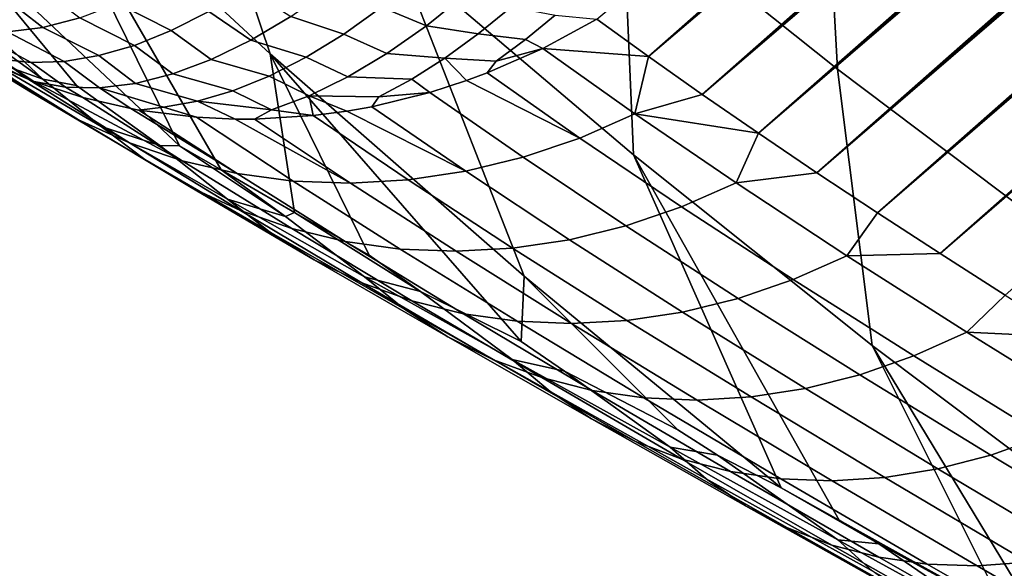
# Model space of a CAD drawing. Header units: metres. Extents: x -82 to 82, y -314 to 27.
# Tile 56 of 256: x -70.41 to -67.67, y -54.19 to -52.66. Entities that reach past the tile are written whole.
import ezdxf

# ---------------------------------------------------------------- set-up
doc = ezdxf.new("R2010")
doc.units = ezdxf.units.M
doc.layers.add('solid_K_24_41_04_000C07', color=7, linetype='CONTINUOUS')

msp = doc.modelspace()

# ---------------------------------------------------------------- linework, layer by layer
at = {"layer": 'solid_K_24_41_04_000C07'}
for points in [[(-67.670128, -53.425949, 49.256363), (-67.850517, -53.3106, 48.938694), (-54.01992, -41.355621, 37.19503), (-53.892811, -41.273842, 37.135269)], [(-67.850517, -53.3106, 48.938694), (-54.148151, -41.438507, 37.255798), (-54.01992, -41.355621, 37.19503)], [(-67.850517, -53.3106, 48.938694), (-54.277527, -41.522526, 37.317604), (-54.148151, -41.438507, 37.255798)], [(-67.850517, -53.3106, 48.938694), (-54.408005, -41.607628, 37.380394), (-54.277527, -41.522526, 37.317604)], [(-67.850517, -53.3106, 48.938694), (-54.539478, -41.693684, 37.444012), (-54.408005, -41.607628, 37.380394)], [(-67.850517, -53.3106, 48.938694), (-54.67197, -41.780724, 37.508495), (-54.539478, -41.693684, 37.444012)], [(-67.850517, -53.3106, 48.938694), (-54.805511, -41.86879, 37.573891), (-54.67197, -41.780724, 37.508495)], [(-67.850517, -53.3106, 48.938694), (-54.940132, -41.957909, 37.640236), (-54.805511, -41.86879, 37.573891)], [(-67.850517, -53.3106, 48.938694), (-55.075863, -42.048126, 37.707581), (-54.940132, -41.957909, 37.640236)], [(-67.850517, -53.3106, 48.938694), (-68.025162, -53.197025, 48.6124), (-55.21273, -42.139473, 37.77597), (-55.075863, -42.048126, 37.707581)], [(-68.025162, -53.197025, 48.6124), (-55.350765, -42.231983, 37.845444), (-55.21273, -42.139473, 37.77597)], [(-68.025162, -53.197025, 48.6124), (-55.490002, -42.325699, 37.91605), (-55.350765, -42.231983, 37.845444)], [(-68.025162, -53.197025, 48.6124), (-55.630463, -42.42065, 37.987827), (-55.490002, -42.325699, 37.91605)], [(-68.025162, -53.197025, 48.6124), (-55.772182, -42.51688, 38.060825), (-55.630463, -42.42065, 37.987827)], [(-68.025162, -53.197025, 48.6124), (-55.915154, -42.614368, 38.135033), (-55.772182, -42.51688, 38.060825)], [(-68.025162, -53.197025, 48.6124), (-56.059231, -42.71294, 38.21022), (-55.915154, -42.614368, 38.135033)], [(-68.025162, -53.197025, 48.6124), (-56.204426, -42.812607, 38.286407), (-56.059231, -42.71294, 38.21022)], [(-68.025162, -53.197025, 48.6124), (-56.350769, -42.91341, 38.363647), (-56.204426, -42.812607, 38.286407)], [(-68.025162, -53.197025, 48.6124), (-68.193947, -53.085365, 48.277592), (-56.468693, -42.9949, 38.426235), (-56.350769, -42.91341, 38.363647)], [(-68.193947, -53.085365, 48.277592), (-56.587391, -43.077168, 38.489563), (-56.468693, -42.9949, 38.426235)], [(-68.193947, -53.085365, 48.277592), (-56.706879, -43.160236, 38.553654), (-56.587391, -43.077168, 38.489563)], [(-68.193947, -53.085365, 48.277592), (-56.827175, -43.244122, 38.618538), (-56.706879, -43.160236, 38.553654)], [(-68.193947, -53.085365, 48.277592), (-56.948296, -43.328854, 38.684242), (-56.827175, -43.244122, 38.618538)], [(-68.193947, -53.085365, 48.277592), (-57.070255, -43.414444, 38.750797), (-56.948296, -43.328854, 38.684242)], [(-68.193947, -53.085365, 48.277592), (-57.193077, -43.500923, 38.818226), (-57.070255, -43.414444, 38.750797)], [(-68.193947, -53.085365, 48.277592), (-57.316772, -43.588306, 38.886562), (-57.193077, -43.500923, 38.818226)], [(-68.193947, -53.085365, 48.277592), (-57.44136, -43.676617, 38.95583), (-57.316772, -43.588306, 38.886562)], [(-68.193947, -53.085365, 48.277592), (-57.566845, -43.765858, 39.026039), (-57.44136, -43.676617, 38.95583)], [(-68.193947, -53.085365, 48.277592), (-57.693119, -43.855888, 39.097), (-57.566845, -43.765858, 39.026039)], [(-68.193947, -53.085365, 48.277592), (-57.820164, -43.946686, 39.16869), (-57.693119, -43.855888, 39.097)], [(-68.193947, -53.085365, 48.277592), (-68.356682, -52.975605, 47.934158), (-57.948002, -44.03828, 39.24115), (-57.820164, -43.946686, 39.16869)], [(-68.356682, -52.975605, 47.934158), (-58.076653, -44.130695, 39.314407), (-57.948002, -44.03828, 39.24115)], [(-68.356682, -52.975605, 47.934158), (-58.206139, -44.223965, 39.388504), (-58.076653, -44.130695, 39.314407)], [(-68.356682, -52.975605, 47.934158), (-58.336479, -44.318108, 39.463474), (-58.206139, -44.223965, 39.388504)], [(-68.356682, -52.975605, 47.934158), (-58.467697, -44.413155, 39.539356), (-58.336479, -44.318108, 39.463474)], [(-68.356682, -52.975605, 47.934158), (-58.599812, -44.509132, 39.616184), (-58.467697, -44.413155, 39.539356)], [(-68.356682, -52.975605, 47.934158), (-58.732845, -44.606068, 39.693993), (-58.599812, -44.509132, 39.616184)], [(-68.356682, -52.975605, 47.934158), (-58.866817, -44.703991, 39.772823), (-58.732845, -44.606068, 39.693993)], [(-68.356682, -52.975605, 47.934158), (-59.001747, -44.802925, 39.852707), (-58.866817, -44.703991, 39.772823)], [(-68.356682, -52.975605, 47.934158), (-59.137657, -44.902897, 39.933681), (-59.001747, -44.802925, 39.852707)], [(-68.356682, -52.975605, 47.934158), (-59.27457, -45.003933, 40.015789), (-59.137657, -44.902897, 39.933681)], [(-68.356682, -52.975605, 47.934158), (-59.412498, -45.106049, 40.099041), (-59.27457, -45.003933, 40.015789)], [(-68.356682, -52.975605, 47.934158), (-59.551315, -45.209076, 40.183208), (-59.412498, -45.106049, 40.099041)], [(-68.356682, -52.975605, 47.934158), (-68.513138, -52.867657, 47.581856), (-59.66766, -45.295593, 40.254009), (-59.551315, -45.209076, 40.183208)], [(-68.513138, -52.867657, 47.581856), (-59.784615, -45.382732, 40.325439), (-59.66766, -45.295593, 40.254009)], [(-68.513138, -52.867657, 47.581856), (-59.902195, -45.470516, 40.397526), (-59.784615, -45.382732, 40.325439)], [(-68.513138, -52.867657, 47.581856), (-60.02042, -45.558956, 40.470295), (-59.902195, -45.470516, 40.397526)], [(-68.513138, -52.867657, 47.581856), (-60.139294, -45.648079, 40.54377), (-60.02042, -45.558956, 40.470295)], [(-68.513138, -52.867657, 47.581856), (-60.258831, -45.7379, 40.617981), (-60.139294, -45.648079, 40.54377)], [(-68.513138, -52.867657, 47.581856), (-60.379051, -45.828434, 40.692951), (-60.258831, -45.7379, 40.617981)], [(-68.513138, -52.867657, 47.581856), (-60.499958, -45.919704, 40.768711), (-60.379051, -45.828434, 40.692951)], [(-68.513138, -52.867657, 47.581856), (-60.621574, -46.01173, 40.845287), (-60.499958, -45.919704, 40.768711)], [(-68.513138, -52.867657, 47.581856), (-60.743904, -46.104523, 40.922703), (-60.621574, -46.01173, 40.845287)], [(-68.513138, -52.867657, 47.581856), (-60.866966, -46.198109, 41.000984), (-60.743904, -46.104523, 40.922703)], [(-68.513138, -52.867657, 47.581856), (-60.990772, -46.292503, 41.080166), (-60.866966, -46.198109, 41.000984)], [(-68.513138, -52.867657, 47.581856), (-61.115337, -46.387722, 41.160263), (-60.990772, -46.292503, 41.080166)], [(-68.513138, -52.867657, 47.581856), (-61.240669, -46.483788, 41.24131), (-61.115337, -46.387722, 41.160263)], [(-68.513138, -52.867657, 47.581856), (-61.366787, -46.580711, 41.323334), (-61.240669, -46.483788, 41.24131)], [(-68.513138, -52.867657, 47.581856), (-61.49366, -46.678463, 41.406277), (-61.366787, -46.580711, 41.323334)], [(-68.513138, -52.867657, 47.581856), (-68.663185, -52.761677, 47.220833), (-61.621178, -46.776875, 41.48991), (-61.49366, -46.678463, 41.406277)], [(-68.663185, -52.761677, 47.220833), (-61.749344, -46.875954, 41.574257), (-61.621178, -46.776875, 41.48991)], [(-68.663185, -52.761677, 47.220833), (-61.878185, -46.975735, 41.659351), (-61.749344, -46.875954, 41.574257)], [(-68.663185, -52.761677, 47.220833), (-62.007713, -47.076241, 41.745232), (-61.878185, -46.975735, 41.659351)], [(-68.663185, -52.761677, 47.220833), (-62.137955, -47.177498, 41.83194), (-62.007713, -47.076241, 41.745232)], [(-68.663185, -52.761677, 47.220833), (-62.268925, -47.279537, 41.91951), (-62.137955, -47.177498, 41.83194)], [(-68.663185, -52.761677, 47.220833), (-62.400642, -47.382381, 42.007984), (-62.268925, -47.279537, 41.91951)], [(-68.663185, -52.761677, 47.220833), (-62.533134, -47.486061, 42.097401), (-62.400642, -47.382381, 42.007984)], [(-68.663185, -52.761677, 47.220833), (-62.64732, -47.575611, 42.17482), (-62.533134, -47.486061, 42.097401)], [(-68.663185, -52.761677, 47.220833), (-62.7621, -47.665813, 42.252987), (-62.64732, -47.575611, 42.17482)], [(-68.663185, -52.761677, 47.220833), (-62.877487, -47.75668, 42.331921), (-62.7621, -47.665813, 42.252987)], [(-68.663185, -52.761677, 47.220833), (-62.993488, -47.848228, 42.411648), (-62.877487, -47.75668, 42.331921)], [(-68.663185, -52.761677, 47.220833), (-63.110119, -47.940475, 42.492195), (-62.993488, -47.848228, 42.411648)], [(-68.663185, -52.761677, 47.220833), (-63.22739, -48.033443, 42.573586), (-63.110119, -47.940475, 42.492195)], [(-68.663185, -52.761677, 47.220833), (-63.345314, -48.12714, 42.655838), (-63.22739, -48.033443, 42.573586)], [(-68.663185, -52.761677, 47.220833), (-63.463909, -48.221588, 42.738987), (-63.345314, -48.12714, 42.655838)], [(-68.663185, -52.761677, 47.220833), (-63.583179, -48.316803, 42.823048), (-63.463909, -48.221588, 42.738987)], [(-68.663185, -52.761677, 47.220833), (-63.703148, -48.412796, 42.908035), (-63.583179, -48.316803, 42.823048)], [(-68.663185, -52.761677, 47.220833), (-63.823864, -48.509537, 42.993835), (-63.703148, -48.412796, 42.908035)], [(-68.663185, -52.761677, 47.220833), (-63.94532, -48.60701, 43.080421), (-63.823864, -48.509537, 42.993835)], [(-68.663185, -52.761677, 47.220833), (-68.806686, -52.65778, 46.851177), (-64.06749, -48.705204, 43.167797), (-63.94532, -48.60701, 43.080421)], [(-69.716003, -52.754219, 51.980614), (-70.00354, -51.900707, 53.78804), (-70.635506, -51.299538, 53.648521), (-70.410858, -52.110714, 51.811157)], [(-67.645103, -52.378334, 58.227306), (-67.10273, -52.760738, 58.469624), (-67.235367, -51.783772, 60.176861), (-67.708534, -51.450153, 59.965458)], [(-68.734924, -52.319447, 56.004166), (-68.136787, -52.797672, 56.219536), (-68.182495, -51.974319, 58.010265), (-68.713684, -51.549622, 57.819)], [(-69.359375, -52.479782, 53.961182), (-68.704475, -53.035454, 54.167557), (-68.734924, -52.319447, 56.004166), (-69.32473, -51.819008, 55.818302)], [(-69.008705, -53.373169, 52.186214), (-69.359375, -52.479782, 53.961182), (-70.00354, -51.900707, 53.78804), (-69.716003, -52.754219, 51.980614)], [(-68.136787, -52.797672, 56.219536), (-67.53167, -53.252598, 56.463924), (-67.645103, -52.378334, 58.227306), (-68.182495, -51.974319, 58.010265)], [(-70.636116, -52.382893, 49.852627), (-69.968735, -53.010796, 50.011738), (-70.410858, -52.110714, 51.811157)], [(-69.648056, -53.195972, 50.54932), (-69.716003, -52.754219, 51.980614), (-70.410858, -52.110714, 51.811157), (-69.853073, -53.077774, 50.210812)], [(-69.968735, -53.010796, 50.011738), (-69.853073, -53.077774, 50.210812), (-70.410858, -52.110714, 51.811157)], [(-68.704475, -53.035454, 54.167557), (-68.040321, -53.56646, 54.406696), (-68.136787, -52.797672, 56.219536), (-68.734924, -52.319447, 56.004166)], [(-70.023743, -53.009979, 49.75882), (-69.968735, -53.010796, 50.011738), (-70.636116, -52.382893, 49.852627), (-70.255676, -52.843163, 49.49168)], [(-70.348747, -52.825043, 49.109493), (-70.255676, -52.843163, 49.49168), (-70.636116, -52.382893, 49.852627), (-70.453346, -52.726471, 49.108269)], [(-68.293457, -53.96225, 52.432072), (-68.704475, -53.035454, 54.167557), (-69.359375, -52.479782, 53.961182), (-69.008705, -53.373169, 52.186214)], [(-69.406174, -52.625023, 46.47596), (-69.30088, -52.539459, 46.383358), (-69.171135, -52.587418, 46.488796), (-69.281067, -52.676418, 46.585743)], [(-70.474518, -52.584156, 46.767529), (-70.373238, -52.558277, 46.631939), (-70.246559, -52.6544, 46.702469), (-70.349098, -52.680859, 46.839523)], [(-70.140671, -52.614441, 46.571365), (-70.032249, -52.561287, 46.447205), (-69.88662, -52.636761, 46.50935), (-69.991409, -52.689892, 46.627899)], [(-69.78035, -52.571892, 46.398182), (-69.658302, -52.650276, 46.495789), (-69.770058, -52.716972, 46.613949), (-69.88662, -52.636761, 46.50935)], [(-69.658302, -52.650276, 46.495789), (-69.545639, -52.571011, 46.386589), (-69.406174, -52.625023, 46.47596), (-69.51149, -52.7001, 46.577232)], [(-70.6716, -52.684574, 47.61668), (-70.383301, -52.859879, 48.333958), (-70.508797, -52.768848, 48.417358), (-70.8013, -52.593777, 47.693676)], [(-70.571693, -52.596436, 46.907955), (-70.474518, -52.584156, 46.767529), (-70.349098, -52.680859, 46.839523), (-70.447502, -52.693615, 46.981472)], [(-69.281067, -52.676418, 46.585743), (-69.171135, -52.587418, 46.488796), (-69.044701, -52.623299, 46.602715), (-69.137321, -52.698956, 46.683842)], [(-70.348747, -52.825043, 49.109493), (-70.453346, -52.726471, 49.108269), (-70.648499, -52.609959, 48.707306)], [(-70.508797, -52.768848, 48.417358), (-70.348747, -52.825043, 49.109493), (-70.648499, -52.609959, 48.707306), (-70.648087, -52.651993, 48.446033)], [(-70.246559, -52.6544, 46.702469), (-70.140671, -52.614441, 46.571365), (-69.991409, -52.689892, 46.627899), (-70.093994, -52.730923, 46.75301)], [(-69.406174, -52.625023, 46.47596), (-69.281067, -52.676418, 46.585743), (-69.390968, -52.753777, 46.692245), (-69.51149, -52.7001, 46.577232)], [(-69.137321, -52.698956, 46.683842), (-69.044701, -52.623299, 46.602715), (-68.922539, -52.646828, 46.724255), (-69.004868, -52.714394, 46.796116)], [(-70.349098, -52.680859, 46.839523), (-70.246559, -52.6544, 46.702469), (-70.093994, -52.730923, 46.75301), (-70.193649, -52.75956, 46.883801)], [(-69.88662, -52.636761, 46.50935), (-69.770058, -52.716972, 46.613949), (-69.880043, -52.77058, 46.740154), (-69.991409, -52.689892, 46.627899)], [(-69.770058, -52.716972, 46.613949), (-69.658302, -52.650276, 46.495789), (-69.51149, -52.7001, 46.577232), (-69.616096, -52.764172, 46.686478)], [(-69.004868, -52.714394, 46.796116), (-68.922539, -52.646828, 46.724255), (-68.806686, -52.65778, 46.851177), (-68.956856, -52.739502, 46.892395)], [(-68.956856, -52.739502, 46.892395), (-68.806686, -52.65778, 46.851177), (-68.663185, -52.761677, 47.220833)], [(-70.383301, -52.859879, 48.333958), (-70.6716, -52.684574, 47.61668), (-70.624725, -52.712982, 47.590027), (-70.249451, -52.937862, 48.250332)], [(-70.628975, -52.677734, 47.275711), (-70.541039, -52.69257, 47.127239), (-70.381439, -52.778954, 47.158756), (-70.468254, -52.769573, 47.300999)], [(-70.447502, -52.693615, 46.981472), (-70.349098, -52.680859, 46.839523), (-70.193649, -52.75956, 46.883801), (-70.289688, -52.775608, 47.019367)], [(-69.390968, -52.753777, 46.692245), (-69.281067, -52.676418, 46.585743), (-69.137321, -52.698956, 46.683842), (-69.230003, -52.766216, 46.771988)], [(-70.249451, -52.937862, 48.250332), (-70.624725, -52.712982, 47.590027), (-70.533669, -52.762245, 47.53965)], [(-70.541039, -52.69257, 47.127239), (-70.447502, -52.693615, 46.981472), (-70.289688, -52.775608, 47.019367), (-70.381439, -52.778954, 47.158756)], [(-69.991409, -52.689892, 46.627899), (-69.880043, -52.77058, 46.740154), (-69.987411, -52.810688, 46.873436), (-70.093994, -52.730923, 46.75301)], [(-69.51149, -52.7001, 46.577232), (-69.390968, -52.753777, 46.692245), (-69.5, -52.818897, 46.807472), (-69.616096, -52.764172, 46.686478)], [(-69.230003, -52.766216, 46.771988), (-69.137321, -52.698956, 46.683842), (-69.004868, -52.714394, 46.796116), (-69.087288, -52.775135, 46.873737)], [(-68.956856, -52.739502, 46.892395), (-69.087288, -52.775135, 46.873737), (-69.004868, -52.714394, 46.796116)], [(-70.093994, -52.730923, 46.75301), (-69.987411, -52.810688, 46.873436), (-70.091324, -52.836987, 47.012753), (-70.193649, -52.75956, 46.883801)], [(-69.880043, -52.77058, 46.740154), (-69.770058, -52.716972, 46.613949), (-69.616096, -52.764172, 46.686478), (-69.719284, -52.816803, 46.802956)], [(-68.956856, -52.739502, 46.892395), (-69.112183, -52.807781, 46.939281), (-69.087288, -52.775135, 46.873737)], [(-68.854485, -52.989193, 47.591095), (-69.112183, -52.807781, 46.939281), (-68.956856, -52.739502, 46.892395), (-68.700523, -52.921803, 47.538704)], [(-68.700523, -52.921803, 47.538704), (-68.956856, -52.739502, 46.892395), (-68.663185, -52.761677, 47.220833)], [(-70.388565, -52.826191, 47.463211), (-70.549538, -52.747532, 47.445103), (-70.468254, -52.769573, 47.300999)], [(-70.388565, -52.826191, 47.463211), (-70.533669, -52.762245, 47.53965), (-70.549538, -52.747532, 47.445103)], [(-70.388565, -52.826191, 47.463211), (-70.108276, -53.002193, 48.16713), (-70.249451, -52.937862, 48.250332), (-70.533669, -52.762245, 47.53965)], [(-70.186569, -52.957241, 49.126247), (-70.508797, -52.768848, 48.417358), (-70.383301, -52.859879, 48.333958), (-70.065544, -53.048229, 49.036438)], [(-70.348747, -52.825043, 49.109493), (-70.508797, -52.768848, 48.417358), (-70.186569, -52.957241, 49.126247)], [(-70.381439, -52.778954, 47.158756), (-70.285622, -52.847439, 47.305157), (-70.374489, -52.831512, 47.456001), (-70.468254, -52.769573, 47.300999)], [(-70.388565, -52.826191, 47.463211), (-70.468254, -52.769573, 47.300999), (-70.374489, -52.831512, 47.456001)], [(-70.193649, -52.75956, 46.883801), (-70.091324, -52.836987, 47.012753), (-70.190987, -52.849266, 47.157032), (-70.289688, -52.775608, 47.019367)], [(-69.616096, -52.764172, 46.686478), (-69.5, -52.818897, 46.807472), (-69.607307, -52.871277, 46.930546), (-69.719284, -52.816803, 46.802956)], [(-69.01693, -53.555553, 51.495319), (-69.008705, -53.373169, 52.186214), (-69.716003, -52.754219, 51.980614)], [(-69.297287, -53.416336, 51.008537), (-69.01693, -53.555553, 51.495319), (-69.716003, -52.754219, 51.980614), (-69.44043, -53.314865, 50.875824)], [(-69.648056, -53.195972, 50.54932), (-69.44043, -53.314865, 50.875824), (-69.716003, -52.754219, 51.980614)], [(-69.5, -52.818897, 46.807472), (-69.390968, -52.753777, 46.692245), (-69.230003, -52.766216, 46.771988), (-69.32222, -52.824692, 46.86665)], [(-69.27137, -52.861984, 46.99136), (-69.32222, -52.824692, 46.86665), (-69.230003, -52.766216, 46.771988), (-69.169342, -52.829018, 46.957512)], [(-69.230003, -52.766216, 46.771988), (-69.087288, -52.775135, 46.873737), (-69.112183, -52.807781, 46.939281), (-69.169342, -52.829018, 46.957512)], [(-68.700523, -52.921803, 47.538704), (-68.663185, -52.761677, 47.220833), (-68.513138, -52.867657, 47.581856)], [(-70.289688, -52.775608, 47.019367), (-70.190987, -52.849266, 47.157032), (-70.285622, -52.847439, 47.305157), (-70.381439, -52.778954, 47.158756)], [(-69.987411, -52.810688, 46.873436), (-69.880043, -52.77058, 46.740154), (-69.719284, -52.816803, 46.802956), (-69.820335, -52.857632, 46.925858)], [(-70.091324, -52.836987, 47.012753), (-69.987411, -52.810688, 46.873436), (-69.820335, -52.857632, 46.925858), (-69.918564, -52.886375, 47.054344)], [(-69.719284, -52.816803, 46.802956), (-69.607307, -52.871277, 46.930546), (-69.712067, -52.910511, 47.060509), (-69.820335, -52.857632, 46.925858)], [(-69.607307, -52.871277, 46.930546), (-69.5, -52.818897, 46.807472), (-69.32222, -52.824692, 46.86665), (-69.413437, -52.87405, 46.967285)], [(-68.854485, -52.989193, 47.591095), (-69.169342, -52.829018, 46.957512), (-69.112183, -52.807781, 46.939281)], [(-68.040321, -53.56646, 54.406696), (-67.368416, -54.071594, 54.678062), (-67.53167, -53.252598, 56.463924), (-68.136787, -52.797672, 56.219536)], [(-70.108276, -53.002193, 48.16713), (-70.388565, -52.826191, 47.463211), (-70.374489, -52.831512, 47.456001), (-69.960876, -53.052376, 48.084995)], [(-70.237419, -52.875916, 47.387909), (-70.374489, -52.831512, 47.456001), (-70.285622, -52.847439, 47.305157)], [(-69.960876, -53.052376, 48.084995), (-70.374489, -52.831512, 47.456001), (-70.237419, -52.875916, 47.387909)], [(-70.186569, -52.957241, 49.126247), (-70.023743, -53.009979, 49.75882), (-70.255676, -52.843163, 49.49168), (-70.348747, -52.825043, 49.109493)], [(-70.237419, -52.875916, 47.387909), (-70.285622, -52.847439, 47.305157), (-70.190987, -52.849266, 47.157032), (-70.103859, -52.906929, 47.324627)], [(-70.190987, -52.849266, 47.157032), (-70.091324, -52.836987, 47.012753), (-69.918564, -52.886375, 47.054344), (-70.01329, -52.90284, 47.187531)], [(-70.190987, -52.849266, 47.157032), (-70.01329, -52.90284, 47.187531), (-70.081398, -52.911026, 47.314293), (-70.103859, -52.906929, 47.324627)], [(-69.27137, -52.861984, 46.99136), (-69.413437, -52.87405, 46.967285), (-69.32222, -52.824692, 46.86665)], [(-69.01194, -53.042534, 47.649017), (-69.27137, -52.861984, 46.99136), (-69.169342, -52.829018, 46.957512), (-68.854485, -52.989193, 47.591095)], [(-70.065544, -53.048229, 49.036438), (-70.383301, -52.859879, 48.333958), (-70.249451, -52.937862, 48.250332), (-69.936058, -53.12624, 48.946224)], [(-69.960876, -53.052376, 48.084995), (-70.237419, -52.875916, 47.387909), (-70.103859, -52.906929, 47.324627), (-69.808395, -53.08802, 48.004566)], [(-69.918564, -52.886375, 47.054344), (-69.820335, -52.857632, 46.925858), (-69.712067, -52.910511, 47.060509)], [(-69.596359, -52.926563, 47.109413), (-69.712067, -52.910511, 47.060509), (-69.607307, -52.871277, 46.930546)], [(-69.607307, -52.871277, 46.930546), (-69.413437, -52.87405, 46.967285), (-69.433182, -52.901684, 47.048229), (-69.503098, -52.914177, 47.073948)], [(-69.596359, -52.926563, 47.109413), (-69.607307, -52.871277, 46.930546), (-69.503098, -52.914177, 47.073948)], [(-69.27137, -52.861984, 46.99136), (-69.433182, -52.901684, 47.048229), (-69.413437, -52.87405, 46.967285)], [(-69.171654, -53.081417, 47.712017), (-69.433182, -52.901684, 47.048229), (-69.27137, -52.861984, 46.99136), (-69.01194, -53.042534, 47.649017)], [(-68.700523, -52.921803, 47.538704), (-68.513138, -52.867657, 47.581856), (-68.356682, -52.975605, 47.934158)], [(-69.92173, -52.931252, 47.242954), (-70.081398, -52.911026, 47.314293), (-70.01329, -52.90284, 47.187531)], [(-70.01329, -52.90284, 47.187531), (-69.918564, -52.886375, 47.054344), (-69.813461, -52.936401, 47.196827), (-69.92173, -52.931252, 47.242954)], [(-69.918564, -52.886375, 47.054344), (-69.712067, -52.910511, 47.060509), (-69.759636, -52.93644, 47.174473), (-69.813461, -52.936401, 47.196827)], [(-69.171654, -53.081417, 47.712017), (-69.503098, -52.914177, 47.073948), (-69.433182, -52.901684, 47.048229)], [(-69.808395, -53.08802, 48.004566), (-70.103859, -52.906929, 47.324627), (-70.081398, -52.911026, 47.314293)], [(-69.92173, -52.931252, 47.242954), (-69.652008, -53.108849, 47.926456), (-69.808395, -53.08802, 48.004566), (-70.081398, -52.911026, 47.314293)], [(-69.652008, -53.108849, 47.926456), (-69.92173, -52.931252, 47.242954), (-69.813461, -52.936401, 47.196827), (-69.492935, -53.1147, 47.851276)], [(-69.596359, -52.926563, 47.109413), (-69.759636, -52.93644, 47.174473), (-69.712067, -52.910511, 47.060509)], [(-69.596359, -52.926563, 47.109413), (-69.332405, -53.105534, 47.779613), (-69.492935, -53.1147, 47.851276), (-69.759636, -52.93644, 47.174473)], [(-69.332405, -53.105534, 47.779613), (-69.596359, -52.926563, 47.109413), (-69.503098, -52.914177, 47.073948), (-69.171654, -53.081417, 47.712017)], [(-68.570602, -53.180843, 48.228111), (-68.854485, -52.989193, 47.591095), (-68.700523, -52.921803, 47.538704), (-68.418358, -53.114094, 48.170158)], [(-68.418358, -53.114094, 48.170158), (-68.700523, -52.921803, 47.538704), (-68.356682, -52.975605, 47.934158)], [(-69.936058, -53.12624, 48.946224), (-70.249451, -52.937862, 48.250332), (-70.108276, -53.002193, 48.16713), (-69.79911, -53.190674, 48.856304)], [(-69.834633, -53.159283, 49.818378), (-70.186569, -52.957241, 49.126247), (-70.065544, -53.048229, 49.036438), (-69.718346, -53.249943, 49.722214)], [(-70.023743, -53.009979, 49.75882), (-70.186569, -52.957241, 49.126247), (-69.834633, -53.159283, 49.818378)], [(-69.492935, -53.1147, 47.851276), (-69.813461, -52.936401, 47.196827), (-69.759636, -52.93644, 47.174473)], [(-68.418358, -53.114094, 48.170158), (-68.356682, -52.975605, 47.934158), (-68.193947, -53.085365, 48.277592)], [(-69.79911, -53.190674, 48.856304), (-70.108276, -53.002193, 48.16713), (-69.960876, -53.052376, 48.084995), (-69.655769, -53.241028, 48.767376)], [(-69.834633, -53.159283, 49.818378), (-69.67318, -53.207027, 50.392387), (-69.968735, -53.010796, 50.011738), (-70.023743, -53.009979, 49.75882)], [(-69.67318, -53.207027, 50.392387), (-69.853073, -53.077774, 50.210812), (-69.968735, -53.010796, 50.011738)], [(-68.72596, -53.233585, 48.29192), (-69.01194, -53.042534, 47.649017), (-68.854485, -52.989193, 47.591095), (-68.570602, -53.180843, 48.228111)], [(-68.88324, -53.271919, 48.361088), (-69.171654, -53.081417, 47.712017), (-69.01194, -53.042534, 47.649017), (-68.72596, -53.233585, 48.29192)], [(-67.667946, -54.310669, 53.13969), (-68.040321, -53.56646, 54.406696), (-68.704475, -53.035454, 54.167557), (-68.132133, -54.052349, 52.622894)], [(-68.293457, -53.96225, 52.432072), (-68.132133, -54.052349, 52.622894), (-68.704475, -53.035454, 54.167557)], [(-69.718346, -53.249943, 49.722214), (-70.065544, -53.048229, 49.036438), (-69.936058, -53.12624, 48.946224), (-69.593506, -53.32769, 49.625462)], [(-69.655769, -53.241028, 48.767376), (-69.960876, -53.052376, 48.084995), (-69.808395, -53.08802, 48.004566), (-69.507149, -53.276913, 48.680122)], [(-69.67318, -53.207027, 50.392387), (-69.648056, -53.195972, 50.54932), (-69.853073, -53.077774, 50.210812)], [(-69.507149, -53.276913, 48.680122), (-69.808395, -53.08802, 48.004566), (-69.652008, -53.108849, 47.926456), (-69.354385, -53.29805, 48.595222)], [(-69.041222, -53.295544, 48.435081), (-69.332405, -53.105534, 47.779613), (-69.171654, -53.081417, 47.712017), (-68.88324, -53.271919, 48.361088)], [(-68.110374, -53.316555, 48.78521), (-68.418358, -53.114094, 48.170158), (-68.193947, -53.085365, 48.277592), (-68.025162, -53.197025, 48.6124)], [(-69.354385, -53.29805, 48.595222), (-69.652008, -53.108849, 47.926456), (-69.492935, -53.1147, 47.851276), (-69.198677, -53.304276, 48.513329)], [(-69.198677, -53.304276, 48.513329), (-69.492935, -53.1147, 47.851276), (-69.332405, -53.105534, 47.779613), (-69.041222, -53.295544, 48.435081)], [(-68.260551, -53.382912, 48.848717), (-68.570602, -53.180843, 48.228111), (-68.418358, -53.114094, 48.170158), (-68.110374, -53.316555, 48.78521)], [(-69.593506, -53.32769, 49.625462), (-69.936058, -53.12624, 48.946224), (-69.79911, -53.190674, 48.856304), (-69.46109, -53.391926, 49.528866)], [(-69.453156, -53.375229, 50.49173), (-69.834633, -53.159283, 49.818378), (-69.718346, -53.249943, 49.722214), (-69.341858, -53.465267, 50.389282)], [(-69.67318, -53.207027, 50.392387), (-69.834633, -53.159283, 49.818378), (-69.453156, -53.375229, 50.49173)], [(-68.413483, -53.435322, 48.9184), (-68.72596, -53.233585, 48.29192), (-68.570602, -53.180843, 48.228111), (-68.260551, -53.382912, 48.848717)], [(-69.46109, -53.391926, 49.528866), (-69.79911, -53.190674, 48.856304), (-69.655769, -53.241028, 48.767376), (-69.322121, -53.442146, 49.433178)], [(-69.453156, -53.375229, 50.49173), (-69.297287, -53.416336, 51.008537), (-69.648056, -53.195972, 50.54932), (-69.67318, -53.207027, 50.392387)], [(-69.297287, -53.416336, 51.008537), (-69.44043, -53.314865, 50.875824), (-69.648056, -53.195972, 50.54932)], [(-68.110374, -53.316555, 48.78521), (-68.025162, -53.197025, 48.6124), (-67.850517, -53.3106, 48.938694)], [(-68.567978, -53.473389, 48.993721), (-68.88324, -53.271919, 48.361088), (-68.72596, -53.233585, 48.29192), (-68.413483, -53.435322, 48.9184)], [(-69.341858, -53.465267, 50.389282), (-69.718346, -53.249943, 49.722214), (-69.593506, -53.32769, 49.625462), (-69.221947, -53.542446, 50.28606)], [(-69.322121, -53.442146, 49.433178), (-69.655769, -53.241028, 48.767376), (-69.507149, -53.276913, 48.680122), (-69.177673, -53.477966, 49.339142)], [(-69.177673, -53.477966, 49.339142), (-69.507149, -53.276913, 48.680122), (-69.354385, -53.29805, 48.595222), (-69.02887, -53.499107, 49.247478)], [(-68.722839, -53.496807, 49.074093), (-69.041222, -53.295544, 48.435081), (-68.88324, -53.271919, 48.361088), (-68.567978, -53.473389, 48.993721)], [(-69.02887, -53.499107, 49.247478), (-69.354385, -53.29805, 48.595222), (-69.198677, -53.304276, 48.513329), (-68.876869, -53.505402, 49.158897)], [(-68.876869, -53.505402, 49.158897), (-69.198677, -53.304276, 48.513329), (-69.041222, -53.295544, 48.435081), (-68.722839, -53.496807, 49.074093)], [(-67.924492, -53.595505, 49.451229), (-68.260551, -53.382912, 48.848717), (-68.110374, -53.316555, 48.78521), (-67.776711, -53.52927, 49.382206)], [(-67.776711, -53.52927, 49.382206), (-68.110374, -53.316555, 48.78521), (-67.850517, -53.3106, 48.938694), (-67.670128, -53.425949, 49.256363)], [(-69.221947, -53.542446, 50.28606), (-69.593506, -53.32769, 49.625462), (-69.46109, -53.391926, 49.528866), (-69.094353, -53.606171, 50.182865)], [(-69.094353, -53.606171, 50.182865), (-69.46109, -53.391926, 49.528866), (-69.322121, -53.442146, 49.433178), (-68.96006, -53.655941, 50.08049)], [(-69.04245, -53.605232, 51.144218), (-69.453156, -53.375229, 50.49173), (-69.341858, -53.465267, 50.389282), (-68.936394, -53.694347, 51.035587)], [(-69.297287, -53.416336, 51.008537), (-69.453156, -53.375229, 50.49173), (-69.04245, -53.605232, 51.144218)], [(-68.896393, -53.637989, 51.605583), (-68.581306, -53.800999, 52.075993), (-69.008705, -53.373169, 52.186214), (-69.01693, -53.555553, 51.495319)], [(-68.470978, -53.871983, 52.181805), (-68.293457, -53.96225, 52.432072), (-69.008705, -53.373169, 52.186214), (-68.581306, -53.800999, 52.075993)], [(-68.074646, -53.647869, 49.526745), (-68.413483, -53.435322, 48.9184), (-68.260551, -53.382912, 48.848717), (-67.924492, -53.595505, 49.451229)], [(-69.04245, -53.605232, 51.144218), (-68.896393, -53.637989, 51.605583), (-69.01693, -53.555553, 51.495319), (-69.297287, -53.416336, 51.008537)], [(-67.776711, -53.52927, 49.382206), (-67.670128, -53.425949, 49.256363), (-67.4842, -53.54319, 49.565678)], [(-68.96006, -53.655941, 50.08049), (-69.322121, -53.442146, 49.433178), (-69.177673, -53.477966, 49.339142), (-68.820122, -53.691376, 49.979736)], [(-68.226006, -53.685959, 49.60817), (-68.567978, -53.473389, 48.993721), (-68.413483, -53.435322, 48.9184), (-68.074646, -53.647869, 49.526745)], [(-68.936394, -53.694347, 51.035587), (-69.341858, -53.465267, 50.389282), (-69.221947, -53.542446, 50.28606), (-68.821678, -53.770645, 50.925999)], [(-68.820122, -53.691376, 49.979736), (-69.177673, -53.477966, 49.339142), (-69.02887, -53.499107, 49.247478), (-68.675613, -53.7122, 49.881374)], [(-68.377403, -53.70948, 49.694866), (-68.722839, -53.496807, 49.074093), (-68.567978, -53.473389, 48.993721), (-68.226006, -53.685959, 49.60817)], [(-68.675613, -53.7122, 49.881374), (-69.02887, -53.499107, 49.247478), (-68.876869, -53.505402, 49.158897), (-68.527657, -53.71825, 49.786171)], [(-68.527657, -53.71825, 49.786171), (-68.876869, -53.505402, 49.158897), (-68.722839, -53.496807, 49.074093), (-68.377403, -53.70948, 49.694866)], [(-67.562683, -53.818653, 50.033939), (-67.924492, -53.595505, 49.451229), (-67.776711, -53.52927, 49.382206), (-67.417633, -53.752262, 49.959473)], [(-67.417633, -53.752262, 49.959473), (-67.776711, -53.52927, 49.382206), (-67.4842, -53.54319, 49.565678), (-67.292847, -53.662201, 49.866535)], [(-68.821678, -53.770645, 50.925999), (-69.221947, -53.542446, 50.28606), (-69.094353, -53.606171, 50.182865), (-68.699196, -53.833534, 50.816299)], [(-67.187393, -54.576893, 53.62883), (-67.368416, -54.071594, 54.678062), (-68.040321, -53.56646, 54.406696), (-67.548782, -54.376789, 53.265121)], [(-67.667946, -54.310669, 53.13969), (-67.548782, -54.376789, 53.265121), (-68.040321, -53.56646, 54.406696)], [(-68.699196, -53.833534, 50.816299), (-69.094353, -53.606171, 50.182865), (-68.96006, -53.655941, 50.08049), (-68.569893, -53.882526, 50.707344)], [(-68.602997, -53.849358, 51.77372), (-69.04245, -53.605232, 51.144218), (-68.936394, -53.694347, 51.035587), (-68.502419, -53.937237, 51.659031)], [(-68.896393, -53.637989, 51.605583), (-69.04245, -53.605232, 51.144218), (-68.602997, -53.849358, 51.77372)], [(-67.709709, -53.871265, 50.115204), (-68.074646, -53.647869, 49.526745), (-67.924492, -53.595505, 49.451229), (-67.562683, -53.818653, 50.033939)], [(-68.602997, -53.849358, 51.77372), (-68.470978, -53.871983, 52.181805), (-68.581306, -53.800999, 52.075993), (-68.896393, -53.637989, 51.605583)], [(-68.569893, -53.882526, 50.707344), (-68.96006, -53.655941, 50.08049), (-68.820122, -53.691376, 49.979736), (-68.434776, -53.917248, 50.599972)], [(-67.85759, -53.909687, 50.202644), (-68.226006, -53.685959, 49.60817), (-68.074646, -53.647869, 49.526745), (-67.709709, -53.871265, 50.115204)], [(-68.502419, -53.937237, 51.659031), (-68.936394, -53.694347, 51.035587), (-68.821678, -53.770645, 50.925999), (-68.393158, -54.012329, 51.543209)], [(-68.434776, -53.917248, 50.599972), (-68.820122, -53.691376, 49.979736), (-68.675613, -53.7122, 49.881374), (-68.294891, -53.937424, 50.495018)], [(-68.00518, -53.933628, 50.295578), (-68.377403, -53.70948, 49.694866), (-68.226006, -53.685959, 49.60817), (-67.85759, -53.909687, 50.202644)], [(-68.294891, -53.937424, 50.495018), (-68.675613, -53.7122, 49.881374), (-68.527657, -53.71825, 49.786171), (-68.151321, -53.942898, 50.393288)], [(-68.151321, -53.942898, 50.393288), (-68.527657, -53.71825, 49.786171), (-68.377403, -53.70948, 49.694866), (-68.00518, -53.933628, 50.295578)], [(-68.393158, -54.012329, 51.543209), (-68.821678, -53.770645, 50.925999), (-68.699196, -53.833534, 50.816299), (-68.27607, -54.074051, 51.427147)], [(-68.27607, -54.074051, 51.427147), (-68.699196, -53.833534, 50.816299), (-68.569893, -53.882526, 50.707344), (-68.152054, -54.121933, 51.311745)], [(-67.319092, -54.10548, 50.682011), (-67.709709, -53.871265, 50.115204), (-67.562683, -53.818653, 50.033939), (-67.175514, -54.052315, 50.595112)], [(-68.135429, -54.107552, 52.378098), (-68.602997, -53.849358, 51.77372), (-68.502419, -53.937237, 51.659031), (-68.040573, -54.193874, 52.257515)], [(-68.470978, -53.871983, 52.181805), (-68.602997, -53.849358, 51.77372), (-68.135429, -54.107552, 52.378098)], [(-68.152054, -54.121933, 51.311745), (-68.569893, -53.882526, 50.707344), (-68.434776, -53.917248, 50.599972), (-68.022064, -54.155594, 51.197895)], [(-68.135429, -54.107552, 52.378098), (-68.021637, -54.118229, 52.735497), (-68.293457, -53.96225, 52.432072), (-68.470978, -53.871983, 52.181805)], [(-67.46315, -54.144554, 50.775341), (-67.85759, -53.909687, 50.202644), (-67.709709, -53.871265, 50.115204), (-67.319092, -54.10548, 50.682011)], [(-68.022064, -54.155594, 51.197895), (-68.434776, -53.917248, 50.599972), (-68.294891, -53.937424, 50.495018), (-67.887123, -54.174782, 51.086479)], [(-67.606583, -54.169239, 50.874378), (-68.00518, -53.933628, 50.295578), (-67.85759, -53.909687, 50.202644), (-67.46315, -54.144554, 50.775341)], [(-68.040573, -54.193874, 52.257515), (-68.502419, -53.937237, 51.659031), (-68.393158, -54.012329, 51.543209), (-67.937027, -54.267433, 52.13562)], [(-67.887123, -54.174782, 51.086479), (-68.294891, -53.937424, 50.495018), (-68.151321, -53.942898, 50.393288), (-67.748276, -54.17934, 50.978363)], [(-67.748276, -54.17934, 50.978363), (-68.151321, -53.942898, 50.393288), (-68.00518, -53.933628, 50.295578), (-67.606583, -54.169239, 50.874378)], [(-68.021637, -54.118229, 52.735497), (-68.132133, -54.052349, 52.622894), (-68.293457, -53.96225, 52.432072)], [(-67.937027, -54.267433, 52.13562), (-68.393158, -54.012329, 51.543209), (-68.27607, -54.074051, 51.427147), (-67.825592, -54.327656, 52.013359)], [(-68.021637, -54.118229, 52.735497), (-67.667946, -54.310669, 53.13969), (-68.132133, -54.052349, 52.622894)], [(-67.825592, -54.327656, 52.013359), (-68.27607, -54.074051, 51.427147), (-68.152054, -54.121933, 51.311745), (-67.707146, -54.374077, 51.891682)], [(-67.640617, -54.379631, 52.955238), (-68.135429, -54.107552, 52.378098), (-68.040573, -54.193874, 52.257515), (-67.551689, -54.464081, 52.828941)], [(-68.021637, -54.118229, 52.735497), (-68.135429, -54.107552, 52.378098), (-67.640617, -54.379631, 52.955238)], [(-67.707146, -54.374077, 51.891682), (-68.152054, -54.121933, 51.311745), (-68.022064, -54.155594, 51.197895), (-67.582596, -54.406338, 51.77153)], [(-68.021637, -54.118229, 52.735497), (-67.548782, -54.376789, 53.265121), (-67.667946, -54.310669, 53.13969)], [(-68.021637, -54.118229, 52.735497), (-67.640617, -54.379631, 52.955238), (-67.548782, -54.376789, 53.265121)], [(-67.582596, -54.406338, 51.77153), (-68.022064, -54.155594, 51.197895), (-67.887123, -54.174782, 51.086479), (-67.452904, -54.424187, 51.653831)], [(-67.452904, -54.424187, 51.653831), (-67.887123, -54.174782, 51.086479), (-67.748276, -54.17934, 50.978363), (-67.319084, -54.427483, 51.539501)], [(-67.319084, -54.427483, 51.539501), (-67.748276, -54.17934, 50.978363), (-67.606583, -54.169239, 50.874378), (-67.182167, -54.416206, 51.42942)]]:
    msp.add_3dface(points, dxfattribs=at)

doc.saveas('drawing.dxf')
